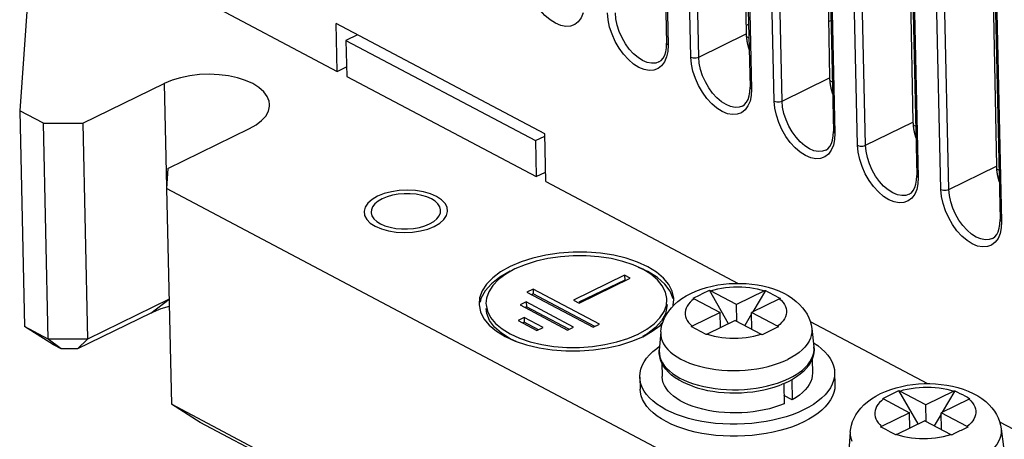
# Model space of a CAD drawing. Extents: x -840 to -217, y -121 to 557.
# Tile 70 of 145: x -419 to -384, y 387 to 402. Entities that reach past the tile are written whole.
import ezdxf

# ---------------------------------------------------------------- set-up
doc = ezdxf.new("R2010")
doc.units = 0
doc.header["$LTSCALE"] = 23.1
doc.layers.add('R912005577_AM_0', color=7, linetype='CONTINUOUS')

msp = doc.modelspace()

# ---------------------------------------------------------------- linework, layer by layer
at = {"layer": 'R912005577_AM_0', "color": 7}
for p, q in [((-396.457, 411.191), (-396.224, 400.852)), ((-396.404, 411.124), (-396.17, 400.785)), ((-395.353, 400.353), (-395.587, 410.692)), ((-395.071, 400.352), (-395.304, 410.691)), ((-393.533, 410.06), (-393.365, 401.185)), ((-393.463, 409.606), (-393.229, 399.267)), ((-393.409, 409.539), (-393.176, 399.2)), ((-392.359, 398.768), (-392.592, 409.107)), ((-392.076, 398.767), (-392.31, 409.106)), ((-390.538, 408.474), (-390.371, 399.6)), ((-390.468, 408.021), (-390.235, 397.682)), ((-390.415, 407.954), (-390.181, 397.615)), ((-389.365, 397.183), (-389.598, 407.521)), ((-389.082, 397.182), (-389.315, 407.521)), ((-387.544, 406.889), (-387.377, 398.015)), ((-387.474, 406.435), (-387.24, 396.097)), ((-387.42, 406.368), (-387.187, 396.03)), ((-386.37, 395.597), (-386.604, 405.936)), ((-386.088, 395.597), (-386.321, 405.936)), ((-418.939, 405.603), (-419.458, 398.424)), ((-384.549, 405.304), (-384.382, 396.429)), ((-418.259, 405.243), (-408.051, 399.839)), ((-384.479, 404.85), (-384.246, 394.511)), ((-384.426, 404.783), (-384.192, 394.444)), ((-408.051, 399.839), (-408.09, 401.562)), ((-400.603, 397.599), (-408.09, 401.562)), ((-393.371, 401.487), (-393.28, 401.532)), ((-390.409, 401.627), (-390.325, 401.668)), ((-407.321, 401.155), (-407.739, 400.951)), ((-395.071, 400.352), (-393.365, 401.185)), ((-393.357, 401.091), (-393.269, 401.045)), ((-407.739, 400.951), (-407.71, 399.659)), ((-407.739, 400.951), (-400.934, 397.348)), ((-396.229, 400.689), (-396.224, 400.852)), ((-396.17, 400.785), (-396.181, 400.556)), ((-396.181, 400.556), (-396.223, 400.355)), ((-408.051, 399.839), (-407.718, 400.001)), ((-396.498, 400.175), (-396.417, 400.231)), ((-407.71, 399.659), (-400.905, 396.056)), ((-392.076, 398.767), (-390.371, 399.6)), ((-417.195, 397.971), (-414.265, 399.402)), ((-414.265, 399.402), (-414.181, 395.677)), ((-393.235, 399.104), (-393.229, 399.267)), ((-390.363, 399.506), (-390.275, 399.459)), ((-393.187, 398.971), (-393.229, 398.77)), ((-393.176, 399.2), (-393.187, 398.971)), ((-393.504, 398.59), (-393.422, 398.646)), ((-419.458, 398.424), (-419.283, 390.67)), ((-418.608, 397.974), (-419.458, 398.424)), ((-418.433, 390.22), (-418.608, 397.974)), ((-418.608, 397.974), (-417.195, 397.971)), ((-417.195, 397.971), (-417.02, 390.217)), ((-389.082, 397.182), (-387.377, 398.015)), ((-387.368, 397.921), (-387.28, 397.874)), ((-414.132, 396.35), (-411.202, 397.78)), ((-400.934, 397.348), (-400.601, 397.511)), ((-400.565, 395.876), (-400.603, 397.599)), ((-390.24, 397.518), (-390.235, 397.682)), ((-390.181, 397.615), (-390.192, 397.386)), ((-400.934, 397.348), (-400.905, 396.056)), ((-390.192, 397.386), (-390.234, 397.185)), ((-390.509, 397.005), (-390.428, 397.06)), ((-386.088, 395.597), (-384.382, 396.429)), ((-414.132, 396.35), (-414.184, 395.632)), ((-400.905, 396.056), (-400.572, 396.218)), ((-387.246, 395.933), (-387.24, 396.097)), ((-384.374, 396.336), (-384.286, 396.289)), ((-400.565, 395.876), (-393.66, 392.22)), ((-387.198, 395.8), (-387.24, 395.599)), ((-387.187, 396.03), (-387.198, 395.8)), ((-373.691, 374.196), (-414.184, 395.632)), ((-414.184, 395.632), (-414.009, 387.878)), ((-387.515, 395.42), (-387.433, 395.475)), ((-406.828, 394.866), (-406.837, 394.78)), ((-404.348, 394.751), (-404.339, 394.836)), ((-384.251, 394.348), (-384.246, 394.511)), ((-384.192, 394.444), (-384.203, 394.215)), ((-384.203, 394.215), (-384.245, 394.014)), ((-384.52, 393.834), (-384.439, 393.89)), ((-401.309, 392.891), (-401.675, 392.737)), ((-401.993, 392.557), (-402.256, 392.362)), ((-401.841, 392.654), (-402.216, 392.44)), ((-401.675, 392.737), (-401.993, 392.557)), ((-397.734, 392.514), (-399.565, 391.62)), ((-397.73, 392.341), (-399.374, 391.539)), ((-399.361, 391.512), (-397.53, 392.406)), ((-397.53, 392.406), (-397.734, 392.514)), ((-397.734, 392.514), (-397.73, 392.341)), ((-397.697, 392.324), (-397.73, 392.341)), ((-402.744, 391.948), (-402.893, 391.678)), ((-401.02, 392.017), (-401.24, 391.91)), ((-401.24, 391.91), (-398.858, 390.649)), ((-401.016, 391.845), (-401.069, 391.819)), ((-398.638, 390.756), (-401.02, 392.017)), ((-401.02, 392.017), (-401.016, 391.845)), ((-398.805, 390.675), (-401.016, 391.845)), ((-395.985, 391.665), (-396.094, 391.936)), ((-393.996, 390.772), (-394.683, 391.972)), ((-393.718, 391.461), (-394.652, 391.956)), ((-392.712, 391.952), (-393.718, 391.461)), ((-392.678, 391.968), (-393.131, 391.194)), ((-414.09, 391.648), (-417.02, 390.217)), ((-414.751, 391.146), (-414.09, 391.648)), ((-402.941, 391.699), (-402.962, 391.487)), ((-402.893, 391.678), (-402.924, 391.54)), ((-401.266, 391.551), (-401.485, 391.444)), ((-399.564, 390.65), (-401.266, 391.551)), ((-401.266, 391.551), (-401.262, 391.379)), ((-399.565, 391.62), (-399.361, 391.512)), ((-396.214, 391.639), (-396.215, 391.677)), ((-395.984, 391.432), (-395.964, 391.645)), ((-395.964, 391.645), (-395.966, 391.686)), ((-395.238, 391.67), (-394.304, 391.175)), ((-392.167, 391.664), (-393.173, 391.173)), ((-414.751, 391.146), (-417.377, 389.864)), ((-402.907, 391.194), (-402.784, 390.951)), ((-401.485, 391.444), (-399.784, 390.543)), ((-401.262, 391.379), (-401.314, 391.353)), ((-399.732, 390.569), (-401.262, 391.379)), ((-395.993, 391.407), (-395.984, 391.432)), ((-394.304, 391.175), (-395.309, 390.684)), ((-394.291, 390.627), (-394.304, 391.175)), ((-393.704, 390.858), (-393.718, 391.461)), ((-393.172, 391.124), (-393.417, 390.706)), ((-392.239, 390.678), (-393.173, 391.173)), ((-393.16, 390.57), (-393.173, 391.173)), ((-401.341, 390.995), (-401.561, 390.887)), ((-401.561, 390.887), (-400.88, 390.527)), ((-401.337, 390.822), (-401.39, 390.797)), ((-400.661, 390.634), (-401.341, 390.995)), ((-401.341, 390.995), (-401.337, 390.822)), ((-400.828, 390.553), (-401.337, 390.822)), ((-396.455, 390.708), (-396.368, 390.798)), ((-393.759, 390.887), (-394.765, 390.396)), ((-393.759, 390.887), (-392.825, 390.392)), ((-391.07, 390.849), (-386.854, 388.618)), ((-418.433, 390.22), (-419.283, 390.67)), ((-418.249, 390.017), (-419.283, 390.67)), ((-400.88, 390.527), (-400.661, 390.634)), ((-399.784, 390.543), (-399.564, 390.65)), ((-398.858, 390.649), (-398.638, 390.756)), ((-397.081, 390.305), (-396.738, 390.498)), ((-396.738, 390.498), (-396.455, 390.708)), ((-396.434, 390.476), (-396.486, 389.821)), ((-395.16, 390.57), (-395.343, 390.667)), ((-394.983, 390.477), (-395.16, 390.57)), ((-394.798, 390.379), (-394.983, 390.477)), ((-392.693, 390.424), (-392.794, 390.375)), ((-392.595, 390.472), (-392.693, 390.424)), ((-392.5, 390.518), (-392.595, 390.472)), ((-392.453, 390.541), (-392.5, 390.518)), ((-392.308, 390.612), (-392.453, 390.541)), ((-392.208, 390.661), (-392.308, 390.612)), ((-391.014, 390.598), (-390.933, 389.946)), ((-417.963, 389.865), (-418.433, 390.22)), ((-417.02, 390.217), (-418.433, 390.22)), ((-417.377, 389.864), (-417.02, 390.217)), ((-397.474, 390.138), (-397.081, 390.305)), ((-417.963, 389.865), (-418.249, 390.017)), ((-417.377, 389.864), (-417.963, 389.865)), ((-396.486, 389.821), (-396.488, 389.792)), ((-396.398, 389.364), (-396.387, 388.873)), ((-391, 389.486), (-390.989, 388.995)), ((-390.189, 389.013), (-390.179, 388.582)), ((-397.187, 388.855), (-397.177, 388.424)), ((-391.707, 388.768), (-391.863, 388.686)), ((-391.725, 388.758), (-391.709, 388.036)), ((-392.018, 388.615), (-392.002, 387.893)), ((-387.19, 387.169), (-387.878, 388.369)), ((-386.912, 387.859), (-387.847, 388.353)), ((-385.906, 388.35), (-386.912, 387.859)), ((-385.873, 388.365), (-386.326, 387.591)), ((-391.709, 388.036), (-392.009, 388.194)), ((-388.433, 388.067), (-387.498, 387.573)), ((-385.362, 388.062), (-386.368, 387.57)), ((-373.516, 366.442), (-414.009, 387.878)), ((-412.975, 387.225), (-414.009, 387.878)), ((-386.898, 387.255), (-386.912, 387.859)), ((-373.046, 366.087), (-412.975, 387.225)), ((-387.498, 387.573), (-388.504, 387.081)), ((-386.954, 387.284), (-387.959, 386.793)), ((-387.486, 387.024), (-387.498, 387.573)), ((-386.954, 387.284), (-386.019, 386.79)), ((-386.367, 387.521), (-386.611, 387.103)), ((-385.433, 387.076), (-386.368, 387.57)), ((-386.354, 386.967), (-386.368, 387.57)), ((-384.264, 387.247), (-372.662, 381.105)), ((-389.629, 386.873), (-389.68, 386.218)), ((-388.354, 386.967), (-388.537, 387.064)), ((-388.178, 386.874), (-388.354, 386.967)), ((-387.993, 386.776), (-388.178, 386.874)), ((-385.789, 386.869), (-385.887, 386.822)), ((-385.694, 386.916), (-385.789, 386.869)), ((-385.647, 386.939), (-385.694, 386.916)), ((-385.502, 387.01), (-385.647, 386.939)), ((-385.402, 387.058), (-385.502, 387.01)), ((-384.208, 386.996), (-384.127, 386.343)), ((-385.887, 386.822), (-385.988, 386.772))]:
    msp.add_line(p, q, dxfattribs=at)
for points in [[(-399.218, 401.94), (-399.293, 401.764), (-399.396, 401.623), (-399.526, 401.523), (-399.677, 401.466), (-399.847, 401.455), (-400.029, 401.488), (-400.218, 401.566), (-400.407, 401.686), (-400.593, 401.845), (-400.768, 402.037), (-400.927, 402.258), (-401.066, 402.499), (-401.18, 402.755), (-401.266, 403.016), (-401.319, 403.271), (-401.342, 403.523)], [(-396.223, 400.355), (-396.298, 400.179), (-396.402, 400.037), (-396.531, 399.938), (-396.683, 399.881), (-396.853, 399.869), (-397.035, 399.903), (-397.223, 399.981), (-397.413, 400.101), (-397.598, 400.26), (-397.773, 400.452), (-397.932, 400.673), (-398.071, 400.914), (-398.185, 401.17), (-398.271, 401.431), (-398.325, 401.686), (-398.348, 401.938)], [(-396.498, 400.175), (-396.613, 400.136), (-396.761, 400.127), (-396.92, 400.158), (-397.085, 400.227), (-397.251, 400.333), (-397.413, 400.472), (-397.565, 400.641), (-397.704, 400.833), (-397.825, 401.044), (-397.924, 401.267), (-397.999, 401.495), (-398.046, 401.72), (-398.065, 401.938)], [(-396.417, 400.231), (-396.347, 400.312), (-396.292, 400.416), (-396.253, 400.542), (-396.229, 400.689)], [(-396.17, 400.785), (-396.2, 400.806), (-396.219, 400.831), (-396.224, 400.852)], [(-395.353, 400.353), (-395.313, 400.337), (-395.266, 400.326), (-395.214, 400.323), (-395.162, 400.326), (-395.113, 400.336), (-395.071, 400.352)], [(-393.229, 398.77), (-393.304, 398.594), (-393.407, 398.452), (-393.537, 398.353), (-393.689, 398.295), (-393.858, 398.284), (-394.04, 398.317), (-394.229, 398.396), (-394.419, 398.516), (-394.604, 398.675), (-394.779, 398.867), (-394.938, 399.087), (-395.077, 399.329), (-395.191, 399.584), (-395.277, 399.846), (-395.331, 400.1), (-395.353, 400.353)], [(-393.504, 398.59), (-393.618, 398.551), (-393.767, 398.542), (-393.926, 398.573), (-394.091, 398.642), (-394.257, 398.748), (-394.418, 398.887), (-394.571, 399.056), (-394.71, 399.248), (-394.83, 399.459), (-394.93, 399.682), (-395.004, 399.909), (-395.052, 400.135), (-395.071, 400.352)], [(-410.485, 398.642), (-410.5, 398.766), (-410.571, 398.94), (-410.693, 399.106), (-410.867, 399.259), (-411.086, 399.396), (-411.346, 399.512), (-411.639, 399.607), (-411.961, 399.676), (-412.3, 399.718), (-412.651, 399.733), (-413.004, 399.72), (-413.35, 399.678), (-413.681, 399.611), (-413.984, 399.519), (-414.265, 399.402)], [(-393.176, 399.2), (-393.206, 399.221), (-393.224, 399.246), (-393.229, 399.267)], [(-393.422, 398.646), (-393.353, 398.727), (-393.298, 398.831), (-393.258, 398.957), (-393.235, 399.104)], [(-411.202, 397.78), (-410.961, 397.918), (-410.768, 398.069), (-410.622, 398.234), (-410.526, 398.408), (-410.486, 398.587), (-410.485, 398.642)], [(-392.359, 398.768), (-392.319, 398.751), (-392.271, 398.741), (-392.22, 398.738), (-392.168, 398.741), (-392.119, 398.751), (-392.076, 398.767)], [(-390.234, 397.185), (-390.309, 397.009), (-390.413, 396.867), (-390.543, 396.767), (-390.694, 396.71), (-390.864, 396.699), (-391.046, 396.732), (-391.234, 396.811), (-391.424, 396.931), (-391.609, 397.09), (-391.784, 397.282), (-391.943, 397.502), (-392.083, 397.744), (-392.196, 397.999), (-392.282, 398.26), (-392.336, 398.515), (-392.359, 398.768)], [(-390.509, 397.005), (-390.624, 396.966), (-390.772, 396.957), (-390.931, 396.987), (-391.096, 397.057), (-391.262, 397.163), (-391.424, 397.302), (-391.576, 397.47), (-391.715, 397.663), (-391.836, 397.874), (-391.935, 398.097), (-392.01, 398.324), (-392.057, 398.55), (-392.076, 398.767)], [(-390.428, 397.06), (-390.358, 397.142), (-390.304, 397.246), (-390.264, 397.371), (-390.24, 397.518)], [(-390.181, 397.615), (-390.211, 397.636), (-390.23, 397.66), (-390.235, 397.682)], [(-389.365, 397.183), (-389.324, 397.166), (-389.277, 397.156), (-389.225, 397.153), (-389.173, 397.156), (-389.125, 397.166), (-389.082, 397.182)], [(-387.24, 395.599), (-387.315, 395.423), (-387.418, 395.282), (-387.548, 395.182), (-387.7, 395.125), (-387.869, 395.114), (-388.051, 395.147), (-388.24, 395.226), (-388.43, 395.345), (-388.615, 395.504), (-388.79, 395.696), (-388.949, 395.917), (-389.088, 396.158), (-389.202, 396.414), (-389.288, 396.675), (-389.342, 396.93), (-389.365, 397.183)], [(-387.515, 395.42), (-387.629, 395.381), (-387.778, 395.372), (-387.937, 395.402), (-388.102, 395.471), (-388.268, 395.577), (-388.429, 395.717), (-388.582, 395.885), (-388.721, 396.078), (-388.842, 396.289), (-388.941, 396.511), (-389.015, 396.739), (-389.063, 396.965), (-389.082, 397.182)], [(-387.187, 396.03), (-387.217, 396.051), (-387.235, 396.075), (-387.24, 396.097)], [(-387.433, 395.475), (-387.364, 395.557), (-387.309, 395.661), (-387.269, 395.786), (-387.246, 395.933)], [(-404.567, 394.268), (-404.373, 394.382), (-404.225, 394.513), (-404.13, 394.655), (-404.089, 394.805), (-404.107, 394.953), (-404.181, 395.096), (-404.309, 395.227), (-404.489, 395.345), (-404.708, 395.439), (-404.961, 395.51), (-405.238, 395.554), (-405.533, 395.57), (-405.825, 395.556), (-406.108, 395.513), (-406.371, 395.444), (-406.609, 395.349)], [(-406.074, 395.384), (-406.264, 395.33), (-406.439, 395.258)], [(-404.339, 394.836), (-404.34, 394.861), (-404.37, 394.97), (-404.437, 395.074), (-404.538, 395.17), (-404.673, 395.255), (-404.834, 395.327), (-405.019, 395.382), (-405.22, 395.42), (-405.433, 395.44), (-405.651, 395.44), (-405.867, 395.421), (-406.074, 395.384)], [(-386.37, 395.597), (-386.33, 395.581), (-386.282, 395.571), (-386.231, 395.567), (-386.179, 395.571), (-386.13, 395.581), (-386.088, 395.597)], [(-384.245, 394.014), (-384.32, 393.838), (-384.424, 393.697), (-384.554, 393.597), (-384.705, 393.54), (-384.875, 393.529), (-385.057, 393.562), (-385.246, 393.64), (-385.435, 393.76), (-385.62, 393.919), (-385.795, 394.111), (-385.955, 394.332), (-386.094, 394.573), (-386.207, 394.829), (-386.294, 395.09), (-386.347, 395.345), (-386.37, 395.597)], [(-384.52, 393.834), (-384.635, 393.796), (-384.783, 393.786), (-384.942, 393.817), (-385.108, 393.886), (-385.273, 393.992), (-385.435, 394.131), (-385.588, 394.3), (-385.726, 394.493), (-385.847, 394.703), (-385.946, 394.926), (-386.021, 395.154), (-386.068, 395.38), (-386.088, 395.597)], [(-406.609, 395.349), (-406.803, 395.234), (-406.95, 395.103), (-407.046, 394.961), (-407.087, 394.811), (-407.069, 394.663), (-406.994, 394.521), (-406.867, 394.389), (-406.686, 394.272), (-406.467, 394.177), (-406.215, 394.106), (-405.938, 394.062), (-405.643, 394.047), (-405.351, 394.061), (-405.068, 394.103), (-404.804, 394.172), (-404.567, 394.268)], [(-406.439, 395.258), (-406.586, 395.173), (-406.7, 395.078), (-406.782, 394.975), (-406.828, 394.866)], [(-406.837, 394.78), (-406.836, 394.755), (-406.806, 394.646), (-406.739, 394.542), (-406.637, 394.446), (-406.503, 394.361), (-406.342, 394.29), (-406.157, 394.234), (-405.955, 394.196), (-405.742, 394.176), (-405.525, 394.176), (-405.309, 394.195), (-405.102, 394.232)], [(-404.737, 394.358), (-404.589, 394.444), (-404.475, 394.538), (-404.394, 394.642), (-404.348, 394.751)], [(-405.102, 394.232), (-404.912, 394.286), (-404.737, 394.358)], [(-384.439, 393.89), (-384.37, 393.971), (-384.315, 394.075), (-384.275, 394.201), (-384.251, 394.348)], [(-384.192, 394.444), (-384.223, 394.466), (-384.241, 394.49), (-384.246, 394.511)], [(-395.966, 391.686), (-396.019, 391.937), (-396.141, 392.18), (-396.333, 392.411), (-396.586, 392.625), (-396.9, 392.817), (-397.264, 392.984), (-397.674, 393.122), (-398.12, 393.228), (-398.594, 393.3), (-399.085, 393.337), (-399.584, 393.338), (-400.081, 393.303), (-400.564, 393.232), (-401.026, 393.128), (-401.451, 392.993), (-401.845, 392.827)], [(-396.215, 391.677), (-396.265, 391.91), (-396.379, 392.137), (-396.556, 392.351), (-396.792, 392.55), (-397.083, 392.728), (-397.421, 392.883), (-397.802, 393.011), (-398.216, 393.109), (-398.656, 393.176), (-399.112, 393.211), (-399.576, 393.211), (-400.037, 393.179), (-400.486, 393.113), (-400.914, 393.017), (-401.309, 392.891)], [(-401.845, 392.827), (-402.188, 392.633), (-402.471, 392.423), (-402.694, 392.193), (-402.853, 391.95), (-402.941, 391.699)], [(-396.094, 391.936), (-396.285, 392.194), (-396.555, 392.432), (-396.895, 392.645), (-397.228, 392.794)], [(-402.216, 392.44), (-402.516, 392.206), (-402.744, 391.948)], [(-402.256, 392.362), (-402.463, 392.148), (-402.61, 391.922), (-402.693, 391.689), (-402.712, 391.492)], [(-395.353, 391.862), (-395.171, 391.944), (-394.982, 392.014), (-394.787, 392.074), (-394.588, 392.123), (-394.387, 392.162), (-394.184, 392.191), (-393.98, 392.21), (-393.776, 392.22), (-393.572, 392.221), (-393.368, 392.212), (-393.166, 392.194), (-392.965, 392.166), (-392.766, 392.128), (-392.571, 392.08), (-392.38, 392.021), (-392.196, 391.951), (-392.019, 391.871), (-391.854, 391.78), (-391.703, 391.681), (-391.567, 391.574), (-391.447, 391.463), (-391.343, 391.347), (-391.255, 391.23), (-391.182, 391.11), (-391.121, 390.986), (-391.073, 390.86), (-391.037, 390.73), (-391.014, 390.598)], [(-396.434, 390.476), (-396.418, 390.603), (-396.39, 390.729), (-396.35, 390.855), (-396.297, 390.98), (-396.23, 391.104), (-396.15, 391.225), (-396.054, 391.344), (-395.943, 391.46), (-395.816, 391.572), (-395.674, 391.677), (-395.52, 391.774), (-395.353, 391.862)], [(-395.12, 391.76), (-395.024, 391.807), (-394.93, 391.853)], [(-394.93, 391.853), (-394.834, 391.9), (-394.784, 391.924), (-394.734, 391.948), (-394.683, 391.972)], [(-394.683, 391.972), (-394.676, 391.968), (-394.668, 391.964), (-394.66, 391.96), (-394.652, 391.956)], [(-394.652, 391.956), (-394.522, 391.993), (-394.389, 392.025), (-394.25, 392.051), (-394.108, 392.071), (-393.964, 392.086), (-393.818, 392.094), (-393.672, 392.097), (-393.526, 392.094), (-393.381, 392.084), (-393.239, 392.069), (-393.1, 392.048), (-392.966, 392.022), (-392.836, 391.99), (-392.712, 391.952)], [(-392.712, 391.952), (-392.703, 391.957), (-392.695, 391.961), (-392.686, 391.964), (-392.678, 391.968)], [(-392.678, 391.968), (-392.585, 391.92), (-392.494, 391.872), (-392.405, 391.825), (-392.317, 391.778), (-392.226, 391.73), (-392.134, 391.68)], [(-402.962, 391.487), (-402.96, 391.445), (-402.907, 391.194)], [(-402.712, 391.492), (-402.71, 391.454), (-402.661, 391.221), (-402.547, 390.995), (-402.37, 390.78), (-402.134, 390.582), (-401.843, 390.404), (-401.504, 390.249), (-401.123, 390.121), (-400.709, 390.022), (-400.269, 389.955), (-399.813, 389.92), (-399.35, 389.92), (-398.889, 389.952), (-398.44, 390.018), (-398.011, 390.115), (-397.616, 390.24), (-397.251, 390.395)], [(-397.251, 390.395), (-396.932, 390.574), (-396.67, 390.77), (-396.463, 390.984), (-396.315, 391.209), (-396.233, 391.442), (-396.214, 391.639)], [(-396.21, 391.467), (-396.212, 391.387), (-396.27, 391.129), (-396.408, 390.878), (-396.62, 390.639)], [(-395.238, 391.67), (-395.316, 391.606), (-395.383, 391.539), (-395.44, 391.469), (-395.486, 391.398), (-395.52, 391.325), (-395.543, 391.252), (-395.555, 391.178), (-395.554, 391.103), (-395.542, 391.03), (-395.518, 390.957), (-395.482, 390.885), (-395.436, 390.816), (-395.378, 390.749), (-395.309, 390.684)], [(-395.269, 391.685), (-395.219, 391.711), (-395.169, 391.736), (-395.12, 391.76)], [(-395.238, 391.67), (-395.246, 391.674), (-395.254, 391.678), (-395.262, 391.682), (-395.269, 391.685)], [(-392.167, 391.664), (-392.099, 391.6), (-392.041, 391.533), (-391.994, 391.463), (-391.959, 391.392), (-391.935, 391.319), (-391.923, 391.245), (-391.922, 391.171), (-391.933, 391.097), (-391.956, 391.023), (-391.991, 390.95), (-392.037, 390.879), (-392.093, 390.81), (-392.161, 390.743), (-392.239, 390.678)], [(-392.134, 391.68), (-392.142, 391.676), (-392.15, 391.672), (-392.159, 391.668), (-392.167, 391.664)], [(-414.088, 391.395), (-414.386, 391.301), (-414.751, 391.146)], [(-401.627, 390.136), (-401.839, 390.231), (-402.155, 390.429), (-402.406, 390.65), (-402.583, 390.889), (-402.685, 391.141), (-402.708, 391.32)], [(-402.784, 390.951), (-402.593, 390.72), (-402.339, 390.506), (-402.026, 390.314), (-401.661, 390.147), (-401.251, 390.01), (-400.805, 389.903), (-400.332, 389.831), (-399.84, 389.794), (-399.341, 389.793), (-398.845, 389.828), (-398.361, 389.899), (-397.9, 390.003), (-397.474, 390.138)], [(-396.62, 390.639), (-396.899, 390.421), (-397.086, 390.314)], [(-396.434, 390.476), (-396.434, 390.363), (-396.417, 390.256), (-396.383, 390.15), (-396.333, 390.045), (-396.266, 389.944), (-396.184, 389.845), (-396.087, 389.751), (-395.975, 389.661), (-395.849, 389.575), (-395.711, 389.496), (-395.56, 389.422), (-395.397, 389.355), (-395.224, 389.294), (-395.042, 389.241), (-394.852, 389.195), (-394.655, 389.157), (-394.452, 389.128), (-394.245, 389.106), (-394.034, 389.093), (-393.822, 389.088), (-393.609, 389.092), (-393.397, 389.105), (-393.186, 389.125), (-392.979, 389.154), (-392.777, 389.191), (-392.58, 389.236), (-392.39, 389.289), (-392.209, 389.349), (-392.037, 389.415), (-391.875, 389.488)], [(-395.343, 390.667), (-395.335, 390.671), (-395.327, 390.676), (-395.318, 390.68), (-395.309, 390.684)], [(-392.239, 390.678), (-392.231, 390.674), (-392.223, 390.67), (-392.215, 390.665), (-392.208, 390.661)], [(-391.014, 390.598), (-391.011, 390.569), (-391.01, 390.461), (-391.027, 390.353), (-391.059, 390.246), (-391.109, 390.14), (-391.174, 390.036), (-391.255, 389.934), (-391.351, 389.836), (-391.462, 389.742), (-391.587, 389.652), (-391.725, 389.568), (-391.875, 389.488)], [(-394.765, 390.396), (-394.774, 390.392), (-394.782, 390.387), (-394.79, 390.383), (-394.798, 390.379)], [(-394.765, 390.396), (-394.641, 390.358), (-394.511, 390.326), (-394.377, 390.3), (-394.238, 390.279), (-394.095, 390.264), (-393.951, 390.255), (-393.805, 390.251), (-393.659, 390.254), (-393.513, 390.263), (-393.369, 390.277), (-393.227, 390.298), (-393.088, 390.324), (-392.954, 390.355), (-392.825, 390.392)], [(-392.794, 390.375), (-392.801, 390.379), (-392.809, 390.384), (-392.817, 390.388), (-392.825, 390.392)], [(-390.95, 390.086), (-390.798, 389.984), (-390.659, 389.874), (-390.536, 389.759), (-390.431, 389.639), (-390.345, 389.515), (-390.277, 389.388), (-390.228, 389.258), (-390.198, 389.127), (-390.189, 389.013)], [(-397.187, 388.855), (-397.187, 388.874), (-397.178, 389.007), (-397.148, 389.14), (-397.1, 389.271), (-397.032, 389.4), (-396.946, 389.527), (-396.842, 389.651), (-396.72, 389.77), (-396.58, 389.885), (-396.475, 389.959)], [(-396.488, 389.792), (-396.484, 389.684), (-396.463, 389.577), (-396.427, 389.471)], [(-396.396, 389.358), (-396.443, 389.473), (-396.473, 389.588), (-396.487, 389.705), (-396.486, 389.821)], [(-391.015, 389.505), (-390.969, 389.612), (-390.94, 389.721), (-390.928, 389.829), (-390.933, 389.946)], [(-390.933, 389.946), (-390.926, 389.834), (-390.934, 389.72), (-390.957, 389.607), (-390.996, 389.493)], [(-396.427, 389.471), (-396.374, 389.366), (-396.306, 389.265), (-396.222, 389.166), (-396.123, 389.072), (-396.011, 388.981), (-395.884, 388.896), (-395.745, 388.816), (-395.594, 388.742), (-395.431, 388.675), (-395.258, 388.614), (-395.076, 388.56)], [(-395.289, 388.521), (-395.455, 388.585), (-395.62, 388.659), (-395.774, 388.741), (-395.916, 388.831), (-396.044, 388.927), (-396.157, 389.029), (-396.253, 389.136), (-396.333, 389.246), (-396.396, 389.358)], [(-391.815, 388.809), (-391.695, 388.871), (-391.576, 388.941), (-391.458, 389.019), (-391.347, 389.105), (-391.245, 389.197), (-391.154, 389.296), (-391.077, 389.399), (-391.015, 389.505)], [(-390.996, 389.493), (-391.051, 389.38), (-391.122, 389.268), (-391.21, 389.158), (-391.313, 389.053), (-391.431, 388.952), (-391.563, 388.857), (-391.707, 388.768)], [(-390.989, 388.995), (-390.993, 388.9), (-391.013, 388.795), (-391.048, 388.691), (-391.099, 388.589), (-391.166, 388.488), (-391.247, 388.39), (-391.342, 388.295), (-391.452, 388.204), (-391.574, 388.118), (-391.709, 388.036)], [(-390.189, 389.013), (-390.189, 388.994), (-390.198, 388.861), (-390.227, 388.729), (-390.276, 388.597), (-390.343, 388.468), (-390.43, 388.341), (-390.534, 388.218), (-390.656, 388.098), (-390.795, 387.983), (-390.95, 387.874), (-391.121, 387.771), (-391.306, 387.673)], [(-391.306, 387.673), (-391.505, 387.583), (-391.715, 387.501), (-391.936, 387.426), (-392.167, 387.36), (-392.407, 387.303), (-392.654, 387.255), (-392.907, 387.216), (-393.164, 387.187), (-393.424, 387.168), (-393.685, 387.158), (-393.947, 387.159), (-394.207, 387.169), (-394.464, 387.19), (-394.717, 387.22), (-394.964, 387.259), (-395.204, 387.308), (-395.435, 387.366), (-395.657, 387.433), (-395.868, 387.508), (-396.066, 387.592), (-396.251, 387.682), (-396.422, 387.78), (-396.578, 387.884), (-396.717, 387.994), (-396.84, 388.11), (-396.944, 388.23), (-397.031, 388.353), (-397.099, 388.481), (-397.148, 388.61), (-397.177, 388.742), (-397.187, 388.855)], [(-392.527, 387.717), (-392.717, 387.672), (-392.913, 387.635), (-393.113, 387.605), (-393.317, 387.583), (-393.523, 387.57), (-393.73, 387.564), (-393.937, 387.566), (-394.142, 387.576), (-394.344, 387.594), (-394.543, 387.62), (-394.737, 387.654), (-394.924, 387.696), (-395.104, 387.744), (-395.276, 387.8), (-395.439, 387.862), (-395.591, 387.931), (-395.732, 388.005), (-395.861, 388.085), (-395.978, 388.17), (-396.08, 388.26), (-396.169, 388.353), (-396.243, 388.45), (-396.302, 388.549), (-396.346, 388.651), (-396.374, 388.755), (-396.387, 388.859), (-396.387, 388.873)], [(-392.602, 388.535), (-392.416, 388.583), (-392.243, 388.636)], [(-392.243, 388.636), (-392.084, 388.692), (-391.942, 388.75), (-391.815, 388.809)], [(-391.863, 388.686), (-392.032, 388.609), (-392.072, 388.593)], [(-391.296, 387.242), (-391.495, 387.152), (-391.705, 387.07), (-391.926, 386.995), (-392.158, 386.929), (-392.397, 386.872), (-392.644, 386.824), (-392.897, 386.785), (-393.154, 386.756), (-393.414, 386.737), (-393.676, 386.728), (-393.937, 386.728), (-394.197, 386.739), (-394.454, 386.759), (-394.707, 386.789), (-394.954, 386.828), (-395.194, 386.877), (-395.426, 386.936), (-395.647, 387.002), (-395.858, 387.078), (-396.056, 387.161), (-396.242, 387.252), (-396.412, 387.349), (-396.568, 387.454), (-396.707, 387.564), (-396.83, 387.679), (-396.935, 387.799), (-397.021, 387.923), (-397.089, 388.05), (-397.138, 388.179), (-397.167, 388.311), (-397.177, 388.424)], [(-395.289, 388.521), (-395.121, 388.467), (-394.941, 388.418), (-394.753, 388.377), (-394.559, 388.343), (-394.361, 388.317), (-394.158, 388.299), (-393.953, 388.289), (-393.746, 388.286), (-393.539, 388.292), (-393.334, 388.306), (-393.13, 388.328), (-392.929, 388.357), (-392.734, 388.395), (-392.543, 388.439), (-392.36, 388.491), (-392.185, 388.55), (-392.072, 388.593)], [(-395.076, 388.56), (-394.886, 388.513), (-394.689, 388.474)], [(-394.689, 388.474), (-394.486, 388.443), (-394.28, 388.42), (-394.069, 388.406), (-393.857, 388.399), (-393.644, 388.401), (-393.429, 388.412), (-393.216, 388.43), (-393.005, 388.457), (-392.799, 388.492), (-392.602, 388.535)], [(-390.179, 388.582), (-390.179, 388.563), (-390.188, 388.43), (-390.218, 388.298), (-390.266, 388.167), (-390.334, 388.037), (-390.42, 387.91), (-390.524, 387.787), (-390.646, 387.667), (-390.785, 387.553), (-390.941, 387.443), (-391.111, 387.34), (-391.296, 387.242)], [(-388.547, 388.26), (-388.365, 388.341), (-388.176, 388.411), (-387.981, 388.471), (-387.782, 388.52), (-387.581, 388.559), (-387.379, 388.588), (-387.175, 388.607), (-386.971, 388.617), (-386.766, 388.618), (-386.563, 388.609), (-386.36, 388.591), (-386.159, 388.563), (-385.961, 388.525), (-385.766, 388.477), (-385.575, 388.418), (-385.39, 388.348), (-385.214, 388.268), (-385.049, 388.177), (-384.897, 388.078), (-384.761, 387.972), (-384.641, 387.86), (-384.538, 387.744), (-384.45, 387.627), (-384.376, 387.507), (-384.315, 387.383), (-384.267, 387.257), (-384.231, 387.127), (-384.208, 386.996)], [(-388.124, 388.25), (-388.028, 388.297), (-387.979, 388.321), (-387.929, 388.345), (-387.878, 388.369)], [(-387.878, 388.369), (-387.87, 388.365), (-387.863, 388.362), (-387.855, 388.358), (-387.847, 388.353)], [(-387.847, 388.353), (-387.717, 388.39), (-387.583, 388.422), (-387.444, 388.448), (-387.302, 388.468), (-387.158, 388.483), (-387.012, 388.492), (-386.866, 388.494), (-386.72, 388.491), (-386.576, 388.482), (-386.434, 388.467), (-386.295, 388.446), (-386.16, 388.419), (-386.031, 388.387), (-385.906, 388.35)], [(-385.906, 388.35), (-385.898, 388.354), (-385.889, 388.358), (-385.881, 388.362), (-385.873, 388.365)], [(-385.873, 388.365), (-385.78, 388.317), (-385.688, 388.269), (-385.6, 388.222), (-385.511, 388.176), (-385.421, 388.127), (-385.328, 388.077)], [(-389.629, 386.873), (-389.613, 387), (-389.585, 387.127), (-389.544, 387.253), (-389.491, 387.377), (-389.424, 387.501), (-389.344, 387.622), (-389.248, 387.741), (-389.138, 387.857), (-389.01, 387.969), (-388.868, 388.074), (-388.714, 388.171), (-388.547, 388.26)], [(-388.433, 388.067), (-388.511, 388.003), (-388.578, 387.936), (-388.635, 387.867), (-388.68, 387.795), (-388.715, 387.723), (-388.738, 387.649), (-388.749, 387.575), (-388.749, 387.501), (-388.736, 387.427), (-388.712, 387.354), (-388.677, 387.283), (-388.63, 387.213), (-388.572, 387.146), (-388.504, 387.081)], [(-388.464, 388.083), (-388.413, 388.108), (-388.364, 388.133), (-388.315, 388.157)], [(-388.433, 388.067), (-388.441, 388.071), (-388.449, 388.075), (-388.456, 388.079), (-388.464, 388.083)], [(-388.315, 388.157), (-388.219, 388.204), (-388.124, 388.25)], [(-385.362, 388.062), (-385.293, 387.997), (-385.236, 387.93), (-385.189, 387.86), (-385.153, 387.789), (-385.129, 387.716), (-385.117, 387.642), (-385.117, 387.568), (-385.128, 387.494), (-385.151, 387.42), (-385.185, 387.347), (-385.231, 387.276), (-385.288, 387.207), (-385.355, 387.14), (-385.433, 387.076)], [(-385.328, 388.077), (-385.336, 388.073), (-385.345, 388.07), (-385.353, 388.066), (-385.362, 388.062)], [(-392.002, 387.893), (-392.169, 387.827), (-392.344, 387.769), (-392.527, 387.717)], [(-389.629, 386.873), (-389.628, 386.761), (-389.611, 386.653), (-389.577, 386.547)], [(-388.537, 387.064), (-388.529, 387.068), (-388.521, 387.073), (-388.513, 387.077), (-388.504, 387.081)], [(-385.433, 387.076), (-385.425, 387.071), (-385.417, 387.067), (-385.41, 387.063), (-385.402, 387.058)], [(-384.208, 386.996), (-384.205, 386.967), (-384.205, 386.859), (-384.221, 386.75), (-384.254, 386.643), (-384.303, 386.537), (-384.368, 386.433), (-384.449, 386.332), (-384.546, 386.234), (-384.657, 386.139), (-384.781, 386.05), (-384.919, 385.965), (-385.07, 385.886)], [(-387.959, 386.793), (-387.968, 386.789), (-387.977, 386.785), (-387.985, 386.78), (-387.993, 386.776)], [(-387.959, 386.793), (-387.835, 386.756), (-387.706, 386.724), (-387.571, 386.697), (-387.432, 386.676), (-387.29, 386.661), (-387.145, 386.652), (-387, 386.649), (-386.853, 386.651), (-386.708, 386.66), (-386.563, 386.675), (-386.421, 386.695), (-386.283, 386.721), (-386.149, 386.753), (-386.019, 386.79)], [(-385.988, 386.772), (-385.995, 386.777), (-386.003, 386.781), (-386.011, 386.785), (-386.019, 386.79)]]:
    msp.add_lwpolyline(points, dxfattribs=at)
for points in [[(-393.365, 401.185, 0), (-393.365, 401.181, 0), (-393.365, 401.177, 0), (-393.365, 401.172, 0), (-393.365, 401.168, 0), (-393.365, 401.164, 0), (-393.365, 401.16, 0), (-393.365, 401.156, 0), (-393.364, 401.151, 0), (-393.364, 401.147, 0), (-393.364, 401.143, 0), (-393.364, 401.139, 0), (-393.364, 401.134, 0), (-393.363, 401.13, 0), (-393.363, 401.126, 0), (-393.363, 401.121, 0), (-393.363, 401.117, 0), (-393.362, 401.113, 0), (-393.362, 401.109, 0), (-393.362, 401.104, 0), (-393.362, 401.1, 0), (-393.361, 401.096, 0), (-393.361, 401.091, 0), (-393.361, 401.087, 0), (-393.36, 401.083, 0), (-393.36, 401.078, 0), (-393.36, 401.074, 0), (-393.359, 401.07, 0), (-393.359, 401.065, 0), (-393.358, 401.061, 0), (-393.358, 401.057, 0), (-393.358, 401.052, 0), (-393.357, 401.048, 0), (-393.357, 401.044, 0), (-393.356, 401.039, 0), (-393.356, 401.035, 0), (-393.355, 401.03, 0), (-393.355, 401.026, 0), (-393.354, 401.022, 0), (-393.354, 401.017, 0), (-393.353, 401.013, 0), (-393.353, 401.008, 0), (-393.352, 401.004, 0), (-393.351, 401, 0), (-393.351, 400.995, 0), (-393.35, 400.991, 0), (-393.35, 400.986, 0), (-393.349, 400.982, 0), (-393.348, 400.977, 0), (-393.348, 400.973, 0), (-393.347, 400.969, 0), (-393.347, 400.964, 0), (-393.346, 400.96, 0), (-393.345, 400.955, 0), (-393.345, 400.951, 0), (-393.344, 400.946, 0), (-393.343, 400.942, 0), (-393.342, 400.937, 0), (-393.342, 400.933, 0), (-393.341, 400.929, 0), (-393.34, 400.924, 0), (-393.339, 400.92, 0), (-393.339, 400.915, 0), (-393.338, 400.911, 0), (-393.337, 400.906, 0), (-393.336, 400.902, 0), (-393.335, 400.897, 0), (-393.335, 400.893, 0), (-393.334, 400.888, 0), (-393.333, 400.884, 0), (-393.332, 400.879, 0), (-393.331, 400.875, 0), (-393.33, 400.87, 0), (-393.329, 400.866, 0), (-393.328, 400.861, 0), (-393.327, 400.857, 0), (-393.326, 400.852, 0), (-393.326, 400.848, 0), (-393.325, 400.843, 0), (-393.324, 400.839, 0), (-393.323, 400.834, 0), (-393.322, 400.83, 0), (-393.321, 400.825, 0), (-393.32, 400.821, 0), (-393.319, 400.816, 0), (-393.318, 400.811, 0), (-393.317, 400.807, 0), (-393.315, 400.802, 0), (-393.314, 400.798, 0), (-393.313, 400.793, 0), (-393.312, 400.789, 0), (-393.311, 400.784, 0), (-393.31, 400.78, 0), (-393.309, 400.775, 0), (-393.308, 400.771, 0), (-393.307, 400.766, 0), (-393.305, 400.762, 0), (-393.304, 400.757, 0), (-393.303, 400.753, 0), (-393.302, 400.748, 0), (-393.301, 400.743, 0), (-393.3, 400.739, 0), (-393.298, 400.734, 0), (-393.297, 400.73, 0), (-393.296, 400.725, 0), (-393.295, 400.721, 0), (-393.293, 400.716, 0), (-393.292, 400.712, 0), (-393.291, 400.707, 0), (-393.29, 400.702, 0), (-393.288, 400.698, 0), (-393.287, 400.693, 0), (-393.286, 400.689, 0), (-393.284, 400.684, 0), (-393.283, 400.68, 0), (-393.282, 400.675, 0), (-393.28, 400.671, 0), (-393.279, 400.666, 0), (-393.277, 400.662, 0), (-393.276, 400.657, 0), (-393.275, 400.652, 0), (-393.273, 400.648, 0), (-393.272, 400.643, 0), (-393.27, 400.639, 0), (-393.269, 400.634, 0), (-393.267, 400.63, 0), (-393.266, 400.625, 0), (-393.264, 400.621, 0), (-393.263, 400.616, 0)], [(-390.371, 399.6, 0), (-390.371, 399.596, 0), (-390.371, 399.591, 0), (-390.371, 399.587, 0), (-390.371, 399.583, 0), (-390.37, 399.579, 0), (-390.37, 399.575, 0), (-390.37, 399.57, 0), (-390.37, 399.566, 0), (-390.37, 399.562, 0), (-390.37, 399.558, 0), (-390.369, 399.553, 0), (-390.369, 399.549, 0), (-390.369, 399.545, 0), (-390.369, 399.541, 0), (-390.369, 399.536, 0), (-390.368, 399.532, 0), (-390.368, 399.528, 0), (-390.368, 399.523, 0), (-390.367, 399.519, 0), (-390.367, 399.515, 0), (-390.367, 399.51, 0), (-390.367, 399.506, 0), (-390.366, 399.502, 0), (-390.366, 399.497, 0), (-390.365, 399.493, 0), (-390.365, 399.489, 0), (-390.365, 399.484, 0), (-390.364, 399.48, 0), (-390.364, 399.476, 0), (-390.363, 399.471, 0), (-390.363, 399.467, 0), (-390.363, 399.463, 0), (-390.362, 399.458, 0), (-390.362, 399.454, 0), (-390.361, 399.45, 0), (-390.361, 399.445, 0), (-390.36, 399.441, 0), (-390.36, 399.436, 0), (-390.359, 399.432, 0), (-390.359, 399.428, 0), (-390.358, 399.423, 0), (-390.358, 399.419, 0), (-390.357, 399.414, 0), (-390.356, 399.41, 0), (-390.356, 399.406, 0), (-390.355, 399.401, 0), (-390.355, 399.397, 0), (-390.354, 399.392, 0), (-390.353, 399.388, 0), (-390.353, 399.383, 0), (-390.352, 399.379, 0), (-390.351, 399.374, 0), (-390.351, 399.37, 0), (-390.35, 399.366, 0), (-390.349, 399.361, 0), (-390.349, 399.357, 0), (-390.348, 399.352, 0), (-390.347, 399.348, 0), (-390.346, 399.343, 0), (-390.346, 399.339, 0), (-390.345, 399.334, 0), (-390.344, 399.33, 0), (-390.343, 399.325, 0), (-390.343, 399.321, 0), (-390.342, 399.316, 0), (-390.341, 399.312, 0), (-390.34, 399.307, 0), (-390.339, 399.303, 0), (-390.338, 399.298, 0), (-390.338, 399.294, 0), (-390.337, 399.289, 0), (-390.336, 399.285, 0), (-390.335, 399.28, 0), (-390.334, 399.276, 0), (-390.333, 399.271, 0), (-390.332, 399.267, 0), (-390.331, 399.262, 0), (-390.33, 399.258, 0), (-390.329, 399.253, 0), (-390.328, 399.249, 0), (-390.327, 399.244, 0), (-390.326, 399.24, 0), (-390.325, 399.235, 0), (-390.324, 399.231, 0), (-390.323, 399.226, 0), (-390.322, 399.222, 0), (-390.321, 399.217, 0), (-390.32, 399.213, 0), (-390.319, 399.208, 0), (-390.318, 399.204, 0), (-390.317, 399.199, 0), (-390.316, 399.195, 0), (-390.314, 399.19, 0), (-390.313, 399.185, 0), (-390.312, 399.181, 0), (-390.311, 399.176, 0), (-390.31, 399.172, 0), (-390.309, 399.167, 0), (-390.308, 399.163, 0), (-390.306, 399.158, 0), (-390.305, 399.154, 0), (-390.304, 399.149, 0), (-390.303, 399.145, 0), (-390.301, 399.14, 0), (-390.3, 399.135, 0), (-390.299, 399.131, 0), (-390.298, 399.126, 0), (-390.296, 399.122, 0), (-390.295, 399.117, 0), (-390.294, 399.113, 0), (-390.292, 399.108, 0), (-390.291, 399.104, 0), (-390.29, 399.099, 0), (-390.288, 399.095, 0), (-390.287, 399.09, 0), (-390.286, 399.085, 0), (-390.284, 399.081, 0), (-390.283, 399.076, 0), (-390.282, 399.072, 0), (-390.28, 399.067, 0), (-390.279, 399.063, 0), (-390.277, 399.058, 0), (-390.276, 399.054, 0), (-390.274, 399.049, 0), (-390.273, 399.044, 0), (-390.272, 399.04, 0), (-390.27, 399.035, 0), (-390.269, 399.031, 0)], [(-387.377, 398.015, 0), (-387.377, 398.01, 0), (-387.376, 398.006, 0), (-387.376, 398.002, 0), (-387.376, 397.998, 0), (-387.376, 397.994, 0), (-387.376, 397.989, 0), (-387.376, 397.985, 0), (-387.376, 397.981, 0), (-387.375, 397.977, 0), (-387.375, 397.972, 0), (-387.375, 397.968, 0), (-387.375, 397.964, 0), (-387.375, 397.96, 0), (-387.374, 397.955, 0), (-387.374, 397.951, 0), (-387.374, 397.947, 0), (-387.374, 397.942, 0), (-387.373, 397.938, 0), (-387.373, 397.934, 0), (-387.373, 397.93, 0), (-387.372, 397.925, 0), (-387.372, 397.921, 0), (-387.372, 397.917, 0), (-387.371, 397.912, 0), (-387.371, 397.908, 0), (-387.371, 397.904, 0), (-387.37, 397.899, 0), (-387.37, 397.895, 0), (-387.369, 397.891, 0), (-387.369, 397.886, 0), (-387.369, 397.882, 0), (-387.368, 397.877, 0), (-387.368, 397.873, 0), (-387.367, 397.869, 0), (-387.367, 397.864, 0), (-387.366, 397.86, 0), (-387.366, 397.856, 0), (-387.365, 397.851, 0), (-387.365, 397.847, 0), (-387.364, 397.842, 0), (-387.364, 397.838, 0), (-387.363, 397.834, 0), (-387.363, 397.829, 0), (-387.362, 397.825, 0), (-387.361, 397.82, 0), (-387.361, 397.816, 0), (-387.36, 397.811, 0), (-387.36, 397.807, 0), (-387.359, 397.803, 0), (-387.358, 397.798, 0), (-387.358, 397.794, 0), (-387.357, 397.789, 0), (-387.356, 397.785, 0), (-387.356, 397.78, 0), (-387.355, 397.776, 0), (-387.354, 397.771, 0), (-387.353, 397.767, 0), (-387.353, 397.763, 0), (-387.352, 397.758, 0), (-387.351, 397.754, 0), (-387.35, 397.749, 0), (-387.35, 397.745, 0), (-387.349, 397.74, 0), (-387.348, 397.736, 0), (-387.347, 397.731, 0), (-387.346, 397.727, 0), (-387.346, 397.722, 0), (-387.345, 397.718, 0), (-387.344, 397.713, 0), (-387.343, 397.709, 0), (-387.342, 397.704, 0), (-387.341, 397.7, 0), (-387.34, 397.695, 0), (-387.339, 397.691, 0), (-387.339, 397.686, 0), (-387.338, 397.682, 0), (-387.337, 397.677, 0), (-387.336, 397.673, 0), (-387.335, 397.668, 0), (-387.334, 397.664, 0), (-387.333, 397.659, 0), (-387.332, 397.655, 0), (-387.331, 397.65, 0), (-387.33, 397.646, 0), (-387.329, 397.641, 0), (-387.328, 397.637, 0), (-387.327, 397.632, 0), (-387.326, 397.627, 0), (-387.324, 397.623, 0), (-387.323, 397.618, 0), (-387.322, 397.614, 0), (-387.321, 397.609, 0), (-387.32, 397.605, 0), (-387.319, 397.6, 0), (-387.318, 397.596, 0), (-387.317, 397.591, 0), (-387.315, 397.587, 0), (-387.314, 397.582, 0), (-387.313, 397.578, 0), (-387.312, 397.573, 0), (-387.311, 397.568, 0), (-387.309, 397.564, 0), (-387.308, 397.559, 0), (-387.307, 397.555, 0), (-387.306, 397.55, 0), (-387.304, 397.546, 0), (-387.303, 397.541, 0), (-387.302, 397.537, 0), (-387.301, 397.532, 0), (-387.299, 397.528, 0), (-387.298, 397.523, 0), (-387.297, 397.518, 0), (-387.295, 397.514, 0), (-387.294, 397.509, 0), (-387.293, 397.505, 0), (-387.291, 397.5, 0), (-387.29, 397.496, 0), (-387.289, 397.491, 0), (-387.287, 397.487, 0), (-387.286, 397.482, 0), (-387.284, 397.477, 0), (-387.283, 397.473, 0), (-387.281, 397.468, 0), (-387.28, 397.464, 0), (-387.279, 397.459, 0), (-387.277, 397.455, 0), (-387.276, 397.45, 0), (-387.274, 397.446, 0)], [(-384.382, 396.429, 0), (-384.382, 396.425, 0), (-384.382, 396.421, 0), (-384.382, 396.417, 0), (-384.382, 396.413, 0), (-384.382, 396.408, 0), (-384.381, 396.404, 0), (-384.381, 396.4, 0), (-384.381, 396.396, 0), (-384.381, 396.391, 0), (-384.381, 396.387, 0), (-384.381, 396.383, 0), (-384.38, 396.379, 0), (-384.38, 396.374, 0), (-384.38, 396.37, 0), (-384.38, 396.366, 0), (-384.379, 396.362, 0), (-384.379, 396.357, 0), (-384.379, 396.353, 0), (-384.379, 396.349, 0), (-384.378, 396.344, 0), (-384.378, 396.34, 0), (-384.378, 396.336, 0), (-384.377, 396.331, 0), (-384.377, 396.327, 0), (-384.377, 396.323, 0), (-384.376, 396.318, 0), (-384.376, 396.314, 0), (-384.375, 396.31, 0), (-384.375, 396.305, 0), (-384.375, 396.301, 0), (-384.374, 396.297, 0), (-384.374, 396.292, 0), (-384.373, 396.288, 0), (-384.373, 396.284, 0), (-384.372, 396.279, 0), (-384.372, 396.275, 0), (-384.371, 396.27, 0), (-384.371, 396.266, 0), (-384.37, 396.262, 0), (-384.37, 396.257, 0), (-384.369, 396.253, 0), (-384.369, 396.248, 0), (-384.368, 396.244, 0), (-384.368, 396.24, 0), (-384.367, 396.235, 0), (-384.366, 396.231, 0), (-384.366, 396.226, 0), (-384.365, 396.222, 0), (-384.365, 396.217, 0), (-384.364, 396.213, 0), (-384.363, 396.209, 0), (-384.363, 396.204, 0), (-384.362, 396.2, 0), (-384.361, 396.195, 0), (-384.36, 396.191, 0), (-384.36, 396.186, 0), (-384.359, 396.182, 0), (-384.358, 396.177, 0), (-384.358, 396.173, 0), (-384.357, 396.168, 0), (-384.356, 396.164, 0), (-384.355, 396.159, 0), (-384.354, 396.155, 0), (-384.354, 396.151, 0), (-384.353, 396.146, 0), (-384.352, 396.142, 0), (-384.351, 396.137, 0), (-384.35, 396.133, 0), (-384.349, 396.128, 0), (-384.349, 396.124, 0), (-384.348, 396.119, 0), (-384.347, 396.115, 0), (-384.346, 396.11, 0), (-384.345, 396.106, 0), (-384.344, 396.101, 0), (-384.343, 396.097, 0), (-384.342, 396.092, 0), (-384.341, 396.088, 0), (-384.34, 396.083, 0), (-384.339, 396.078, 0), (-384.338, 396.074, 0), (-384.337, 396.069, 0), (-384.336, 396.065, 0), (-384.335, 396.06, 0), (-384.334, 396.056, 0), (-384.333, 396.051, 0), (-384.332, 396.047, 0), (-384.331, 396.042, 0), (-384.33, 396.038, 0), (-384.329, 396.033, 0), (-384.328, 396.029, 0), (-384.327, 396.024, 0), (-384.326, 396.02, 0), (-384.324, 396.015, 0), (-384.323, 396.011, 0), (-384.322, 396.006, 0), (-384.321, 396.001, 0), (-384.32, 395.997, 0), (-384.319, 395.992, 0), (-384.317, 395.988, 0), (-384.316, 395.983, 0), (-384.315, 395.979, 0), (-384.314, 395.974, 0), (-384.313, 395.97, 0), (-384.311, 395.965, 0), (-384.31, 395.961, 0), (-384.309, 395.956, 0), (-384.308, 395.951, 0), (-384.306, 395.947, 0), (-384.305, 395.942, 0), (-384.304, 395.938, 0), (-384.302, 395.933, 0), (-384.301, 395.929, 0), (-384.3, 395.924, 0), (-384.298, 395.92, 0), (-384.297, 395.915, 0), (-384.295, 395.91, 0), (-384.294, 395.906, 0), (-384.293, 395.901, 0), (-384.291, 395.897, 0), (-384.29, 395.892, 0), (-384.288, 395.888, 0), (-384.287, 395.883, 0), (-384.286, 395.879, 0), (-384.284, 395.874, 0), (-384.283, 395.87, 0), (-384.281, 395.865, 0), (-384.28, 395.86, 0)]]:
    msp.add_polyline3d(points, dxfattribs=at)

doc.saveas('drawing.dxf')
